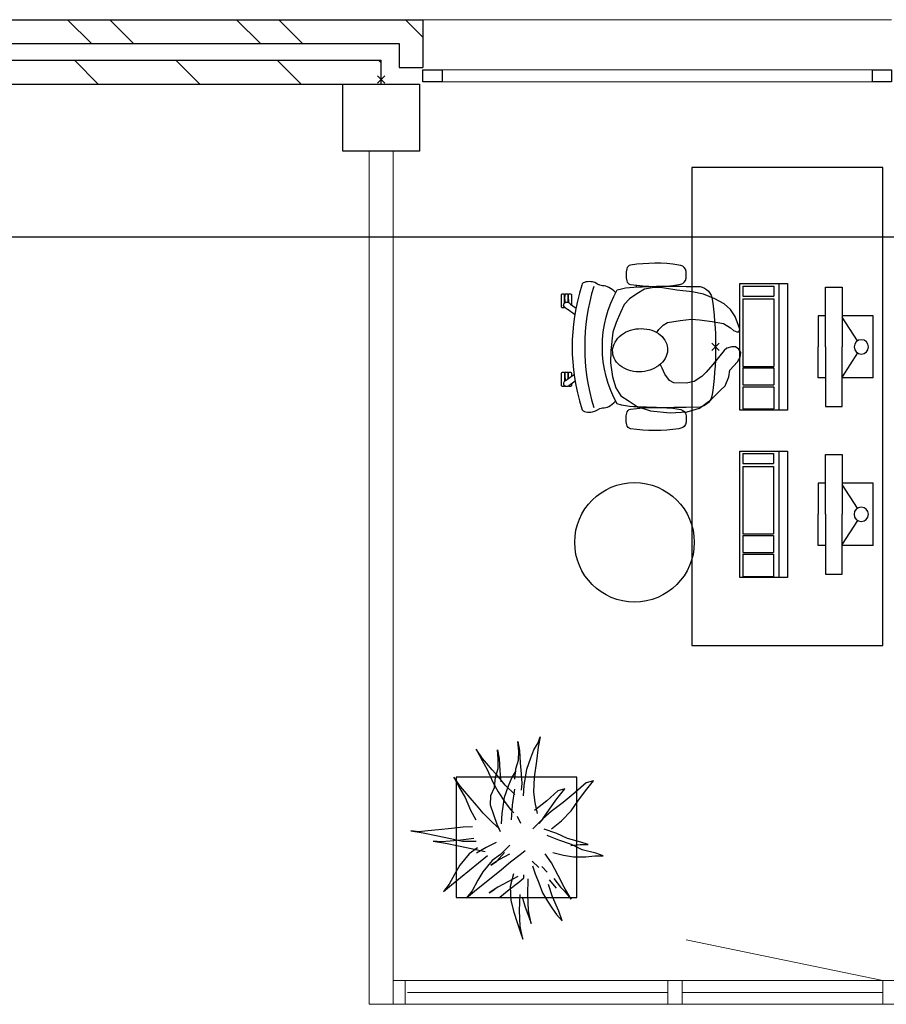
# Model space of a CAD drawing. Header units: millimetres. Extents: x 164654 to 368283, y 131426 to 252133.
# Tile 5 of 144: x 228605 to 232230, y 182503 to 186623. Entities that reach past the tile are written whole.
import ezdxf

# ---------------------------------------------------------------- set-up
doc = ezdxf.new("R2010")
doc.units = ezdxf.units.MM
doc.header["$LTSCALE"] = 400
doc.header["$PDMODE"] = 3
doc.header["$PDSIZE"] = 15
doc.linetypes.add('HIDDEN', pattern=[0.375, 0.25, -0.125])
for name, color, linetype in [('-gd', 2, 'Continuous'), ('-ve', 2, 'HIDDEN'), ('inlay', 6, 'Continuous'), ('inr', 4, 'Continuous'), ('plant', 114, 'Continuous'), ('plat', 5, 'Continuous'), ('sona-s008_ip0', 7, 'Continuous'), ('symbol', 1, 'Continuous'), ('timmerwerk-ge', 150, 'Continuous')]:
    doc.layers.add(name, color=color, linetype=linetype)
for name, color, linetype, lineweight in [('Buitenkozijnen', 140, 'Continuous', 15), ('mat-baksteen', 5, 'Continuous', 25), ('mat-beton (ihwg)', 5, 'Continuous', 25), ('mat-kalkzandsteen', 5, 'Continuous', 25), ('None', 7, 'Continuous', 9)]:
    doc.layers.add(name, color=color, linetype=linetype, lineweight=lineweight)

# ---------------------------------------------------------------- blocks, each defined once
blk = doc.blocks.new('*X55')
at = {"layer": 'None', "lineweight": 9}
for p, q in [((-2988.9, 36043.4), (-2888.9, 36143.4)), ((-2988.9, 35619.1), (-2888.9, 35719.1)), ((-2988.9, 35194.8), (-2888.9, 35294.8)), ((-2899.5, 34860), (-2888.9, 34870.6))]:
    blk.add_line(p, q, dxfattribs=at)
blk = doc.blocks.new('*X56')
at = {"layer": 'None', "lineweight": 9}
for p, q in [((-2818.9, 36071.9), (-2718.9, 36171.9)), ((-2818.9, 35895.5), (-2718.9, 35995.5)), ((-2818.9, 35364.8), (-2718.9, 35464.8)), ((-2818.9, 35188.4), (-2718.9, 35288.4)), ((-2755.3, 34721.4), (-2718.9, 34757.7))]:
    blk.add_line(p, q, dxfattribs=at)
blk = doc.blocks.new('*X68')
at = {"layer": 'None', "lineweight": 9}
blk.add_line((-2791.7, 34685), (-2755.3, 34721.4), dxfattribs=at)
blk = doc.blocks.new('*U69')
at = {"layer": 'Buitenkozijnen', "lineweight": 15}
for p, q in [((-10, 0), (-10, -1960)), ((-10, 0), (40, 0)), ((40, 0), (40, -1960)), ((-10, -1960), (40, -1960))]:
    blk.add_line(p, q, dxfattribs=at)
blk = doc.blocks.new('Gevelpui best 1960')
at = {"layer": 'Buitenkozijnen', "color": 43, "lineweight": 9}
blk.add_line((250, 0), (250, -1960), dxfattribs=at)
at = {"layer": 'Buitenkozijnen', "color": 92, "lineweight": 25}
for points in [[(-10, 0), (40, 0), (40, -80), (-10, -80)], [(-10, -1880), (40, -1880), (40, -1960), (-10, -1960)]]:
    blk.add_lwpolyline(points, close=True, dxfattribs=at)
at = {"layer": 'Buitenkozijnen'}
blk.add_blockref('*U69', (0, 0), dxfattribs=at)
blk = doc.blocks.new('Kolom 280x320')
at = {"layer": 'mat-beton (ihwg)', "lineweight": 25}
blk.add_lwpolyline([(-300, 160), (-20, 160), (-20, -160), (-300, -160)], close=True, dxfattribs=at)
at = {"layer": 'None', "color": 92, "linetype": 'Continuous', "lineweight": 5}
blk.add_point((0, 0), dxfattribs=at)
blk = doc.blocks.new('boom nieuw 01')
at = {"layer": 'plant', "extrusion": (0, -4.44089e-16, -1)}
for p, q in [((-238, 749.2), (-256.6, 677.1)), ((-238, 749.2), (-256.6, 677.1)), ((-224.7, 788.7), (-238, 749.2)), ((-224.7, 788.7), (-238, 749.2)), ((-224.7, 744.5), (-224.7, 788.7)), ((-224.7, 744.5), (-224.7, 788.7)), ((-219.3, 695.7), (-224.7, 744.5)), ((-219.3, 695.7), (-224.7, 744.5)), ((-573.8, 694.3), (-627.3, 736.9)), ((-627.3, 736.9), (-616.4, 698.2)), ((-573.8, 694.3), (-627.3, 736.9)), ((-627.3, 736.9), (-616.4, 698.2)), ((-616.4, 698.2), (-563.7, 639.2)), ((-616.4, 698.2), (-563.7, 639.2)), ((-518.7, 654), (-573.8, 694.3)), ((-518.7, 654), (-573.8, 694.3)), ((-284.5, 709.5), (-297.8, 669.9)), ((-284.5, 665.3), (-284.5, 709.5)), ((-218.5, 629.8), (-219.3, 695.7)), ((-218.5, 629.8), (-219.3, 695.7)), ((-563.7, 639.2), (-510.2, 574.1)), ((-563.7, 639.2), (-510.2, 574.1)), ((-466.7, 617.5), (-518.7, 654)), ((-466.7, 617.5), (-518.7, 654)), ((-297.8, 669.9), (-316.4, 597.8)), ((-256.6, 677.1), (-284.5, 618.9)), ((-256.6, 677.1), (-284.5, 618.9)), ((-279.1, 616.4), (-284.5, 665.3)), ((-530.6, 541.3), (-584.1, 583.9)), ((-584.1, 583.9), (-573.3, 545.2)), ((-530.6, 541.3), (-584.1, 583.9)), ((-584.1, 583.9), (-573.3, 545.2)), ((-412.5, 564.8), (-466.7, 617.5)), ((-412.5, 564.8), (-466.7, 617.5)), ((-316.4, 597.8), (-344.3, 539.7)), ((-284.5, 618.9), (-308.5, 551.4)), ((-284.5, 618.9), (-308.5, 551.4)), ((-227.1, 576.3), (-218.5, 629.8)), ((-227.1, 576.3), (-218.5, 629.8)), ((9.4, 616.6), (-55, 579.3)), ((9.4, 616.6), (-55, 579.3)), ((-35.5, 579.3), (9.4, 616.6)), ((-35.5, 579.3), (9.4, 616.6)), ((-573.3, 545.2), (-520.5, 486.2)), ((-573.3, 545.2), (-520.5, 486.2)), ((-475.6, 501), (-530.6, 541.3)), ((-475.6, 501), (-530.6, 541.3)), ((-510.2, 574.1), (-462.9, 509.7)), ((-510.2, 574.1), (-462.9, 509.7)), ((-369, 511.3), (-412.5, 564.8)), ((-369, 511.3), (-412.5, 564.8)), ((-344.3, 539.7), (-368.3, 472.2)), ((-308.5, 551.4), (-333.3, 487.8)), ((-308.5, 551.4), (-333.3, 487.8)), ((-242.6, 518.9), (-227.1, 576.3)), ((-242.6, 518.9), (-227.1, 576.3)), ((-119.3, 547.6), (-186.8, 511.1)), ((-55, 579.3), (-119.3, 547.6)), ((-55, 579.3), (-119.3, 547.6)), ((-101.5, 523.5), (-55, 560)), ((-101.5, 523.5), (-55, 560)), ((-95.3, 500.1), (-50.4, 537.3)), ((-55, 560), (-35.5, 579.3)), ((-55, 560), (-35.5, 579.3)), ((73, 551.4), (-3.8, 516.5)), ((73, 551.4), (-3.8, 516.5)), ((61.4, 516.5), (91.6, 539)), ((61.4, 516.5), (91.6, 539)), ((125.7, 568.5), (73, 551.4)), ((125.7, 568.5), (73, 551.4)), ((91.6, 539), (125.7, 568.5)), ((91.6, 539), (125.7, 568.5)), ((-520.5, 486.2), (-467, 421.1)), ((-520.5, 486.2), (-467, 421.1)), ((-423.6, 464.5), (-475.6, 501)), ((-423.6, 464.5), (-475.6, 501)), ((-462.9, 509.7), (-423.3, 465.5)), ((-462.9, 509.7), (-423.3, 465.5)), ((-186.8, 511.1), (-234.1, 478.6)), ((-186.8, 511.1), (-234.1, 478.6)), ((-167.4, 459.9), (-135.6, 487.8)), ((-167.4, 459.9), (-135.6, 487.8)), ((-3.8, 516.5), (-69.7, 496.4)), ((-3.8, 516.5), (-69.7, 496.4)), ((-25.5, 463.8), (19.5, 490.2)), ((-25.5, 463.8), (19.5, 490.2)), ((19.5, 490.2), (61.4, 516.5)), ((19.5, 490.2), (61.4, 516.5)), ((-830.8, 440.5), (-863.4, 450.5)), ((-863.4, 450.5), (-807.5, 440.5)), ((-830.8, 440.5), (-863.4, 450.5)), ((-863.4, 450.5), (-807.5, 440.5)), ((-792.8, 417.2), (-830.8, 440.5)), ((-792.8, 417.2), (-830.8, 440.5)), ((-807.5, 440.5), (-733.1, 431.9)), ((-807.5, 440.5), (-733.1, 431.9)), ((-733.1, 431.9), (-646.2, 418.7)), ((-733.1, 431.9), (-646.2, 418.7)), ((-509.8, 422.6), (-450.9, 434.3)), ((-509.8, 422.6), (-450.9, 434.3)), ((-369.3, 411.8), (-423.6, 464.5)), ((-369.3, 411.8), (-423.6, 464.5)), ((-423.3, 465.5), (-397, 443.8)), ((-423.3, 465.5), (-397, 443.8)), ((-195.4, 408.6), (-161.3, 444.2)), ((-169.7, 409.6), (-127.8, 423.5)), ((-169.7, 409.6), (-127.8, 423.5)), ((-127.8, 423.5), (-78.2, 442.9)), ((-127.8, 423.5), (-78.2, 442.9)), ((-78.2, 442.9), (-25.5, 463.8)), ((-78.2, 442.9), (-25.5, 463.8)), ((-750.9, 400.1), (-792.8, 417.2)), ((-750.9, 400.1), (-792.8, 417.2)), ((-690.5, 378.4), (-750.9, 400.1)), ((-690.5, 378.4), (-750.9, 400.1)), ((-601.3, 365.2), (-690.5, 378.4)), ((-601.3, 365.2), (-690.5, 378.4)), ((-646.2, 418.7), (-567.1, 414.8)), ((-646.2, 418.7), (-567.1, 414.8)), ((-567.1, 414.8), (-509.8, 422.6)), ((-567.1, 414.8), (-509.8, 422.6)), ((-231.2, 344.3), (-253.6, 370.7)), ((-231.2, 344.3), (-253.6, 370.7)), ((-14.8, 384.6), (-100.1, 386.9)), ((-14.8, 384.6), (-100.1, 386.9)), ((70.5, 387.7), (-14.8, 384.6)), ((70.5, 387.7), (-14.8, 384.6)), ((-4.7, 353.6), (51.1, 370.7)), ((-4.7, 353.6), (51.1, 370.7)), ((51.1, 370.7), (103.9, 389.3)), ((51.1, 370.7), (103.9, 389.3)), ((140.3, 402.5), (70.5, 387.7)), ((140.3, 402.5), (70.5, 387.7)), ((103.9, 389.3), (140.3, 402.5)), ((103.9, 389.3), (140.3, 402.5)), ((-838.2, 330.7), (-790.1, 339.3)), ((-838.2, 330.7), (-790.1, 339.3)), ((-787.1, 335.4), (-838.2, 330.7)), ((-787.1, 335.4), (-838.2, 330.7)), ((-790.1, 339.3), (-724.3, 343.1)), ((-790.1, 339.3), (-724.3, 343.1)), ((-737.4, 334.6), (-787.1, 335.4)), ((-737.4, 334.6), (-787.1, 335.4)), ((-690.9, 319.8), (-737.4, 334.6)), ((-724.3, 343.1), (-665.3, 349.3)), ((-724.3, 343.1), (-665.3, 349.3)), ((-635.8, 315.2), (-690.9, 319.8)), ((-635.8, 315.2), (-690.9, 319.8)), ((-642.4, 298.2), (-680.4, 321.5)), ((-642.4, 298.2), (-680.4, 321.5)), ((-665.3, 349.3), (-612.6, 352.4)), ((-665.3, 349.3), (-612.6, 352.4)), ((-612.6, 352.4), (-577.7, 349.3)), ((-612.6, 352.4), (-577.7, 349.3)), ((-547, 362.1), (-601.3, 365.2)), ((-547, 362.1), (-601.3, 365.2)), ((-397.8, 347), (-435.8, 328.4)), ((-397.8, 347), (-435.8, 328.4)), ((-191.6, 292.4), (-231.2, 344.3)), ((-191.6, 292.4), (-231.2, 344.3)), ((-105.3, 362.3), (-122.3, 363.9)), ((-105.3, 362.3), (-122.3, 363.9)), ((-113, 330.5), (-85.1, 277)), ((-113, 330.5), (-85.1, 277)), ((-82.8, 335.9), (-105.3, 362.3)), ((-82.8, 335.9), (-105.3, 362.3)), ((-43.2, 284), (-82.8, 335.9)), ((-43.2, 284), (-82.8, 335.9)), ((69, 340.7), (-16.3, 343)), ((69, 340.7), (-16.3, 343)), ((154.3, 343.8), (69, 340.7)), ((154.3, 343.8), (69, 340.7)), ((79.1, 309.7), (134.9, 326.8)), ((79.1, 309.7), (134.9, 326.8)), ((134.9, 326.8), (187.6, 345.4)), ((134.9, 326.8), (187.6, 345.4)), ((224.1, 358.6), (154.3, 343.8)), ((224.1, 358.6), (154.3, 343.8)), ((187.6, 345.4), (224.1, 358.6)), ((187.6, 345.4), (224.1, 358.6)), ((-600.5, 281.1), (-642.4, 298.2)), ((-600.5, 281.1), (-642.4, 298.2)), ((-552.9, 314.1), (-604.1, 262.9)), ((-552.9, 314.1), (-604.1, 262.9)), ((-540, 259.4), (-600.5, 281.1)), ((-540, 259.4), (-600.5, 281.1)), ((-582.7, 312.9), (-495.8, 299.8)), ((-582.7, 312.9), (-495.8, 299.8)), ((-511.1, 262.9), (-472.3, 291.6)), ((-511.1, 262.9), (-472.3, 291.6)), ((-495.8, 299.8), (-416.7, 295.8)), ((-495.8, 299.8), (-416.7, 295.8)), ((-472.3, 291.6), (-455.2, 308.6)), ((-472.3, 291.6), (-455.2, 308.6)), ((-280.7, 287.7), (-231.9, 238.1)), ((-280.7, 287.7), (-231.9, 238.1)), ((-233.5, 285.4), (-204, 232.6)), ((-233.5, 285.4), (-204, 232.6)), ((-151.3, 243.5), (-191.6, 292.4)), ((-151.3, 243.5), (-191.6, 292.4)), ((-127.2, 307.4), (-59, 290.3)), ((-127.2, 307.4), (-59, 290.3)), ((-85.1, 277), (-55.6, 224.2)), ((-85.1, 277), (-55.6, 224.2)), ((-59, 290.3), (16.3, 294.2)), ((-59, 290.3), (16.3, 294.2)), ((-2.9, 235.1), (-43.2, 284)), ((-2.9, 235.1), (-43.2, 284)), ((16.3, 294.2), (79.1, 309.7)), ((16.3, 294.2), (79.1, 309.7)), ((-794.4, 221.4), (-746.3, 230)), ((-794.4, 221.4), (-746.3, 230)), ((-743.2, 226.1), (-794.4, 221.4)), ((-743.2, 226.1), (-794.4, 221.4)), ((-746.3, 230), (-680.4, 233.8)), ((-746.3, 230), (-680.4, 233.8)), ((-693.6, 225.3), (-743.2, 226.1)), ((-693.6, 225.3), (-743.2, 226.1)), ((-647, 210.5), (-693.6, 225.3)), ((-647, 210.5), (-693.6, 225.3)), ((-647.5, 228), (-685.5, 193.1)), ((-647.5, 228), (-685.5, 193.1)), ((-680.4, 233.8), (-621.4, 240)), ((-680.4, 233.8), (-621.4, 240)), ((-604.1, 262.9), (-647.5, 228)), ((-604.1, 262.9), (-647.5, 228)), ((-619.6, 196.2), (-567.7, 224.9)), ((-619.6, 196.2), (-567.7, 224.9)), ((-567.7, 224.9), (-511.1, 262.9)), ((-567.7, 224.9), (-511.1, 262.9)), ((-450.8, 246.2), (-540, 259.4)), ((-450.8, 246.2), (-540, 259.4)), ((-391.9, 219.1), (-495.8, 183.4)), ((-391.9, 219.1), (-495.8, 183.4)), ((-396.6, 243.1), (-450.8, 246.2)), ((-396.6, 243.1), (-450.8, 246.2)), ((-369.1, 232.3), (-402.5, 195.1)), ((-369.1, 232.3), (-402.5, 195.1)), ((-353.9, 237.7), (-391.9, 219.1)), ((-353.9, 237.7), (-391.9, 219.1)), ((-296.5, 215.1), (-268.6, 161.6)), ((-296.5, 215.1), (-268.6, 161.6)), ((-193.9, 215.6), (-242, 259.8)), ((-193.9, 215.6), (-242, 259.8)), ((-231.9, 238.1), (-199.3, 193.9)), ((-231.9, 238.1), (-199.3, 193.9)), ((-204, 232.6), (-173.8, 186.1)), ((-204, 232.6), (-173.8, 186.1)), ((-173.8, 186.1), (-193.9, 215.6)), ((-173.8, 186.1), (-193.9, 215.6)), ((-33.4, 98.5), (-151.3, 243.5)), ((-33.4, 98.5), (-151.3, 243.5)), ((-55.6, 224.2), (-25.4, 177.7)), ((-55.6, 224.2), (-25.4, 177.7)), ((-722, 162.8), (-747.6, 141.1)), ((-722, 162.8), (-747.6, 141.1)), ((-736.7, 138.8), (-687.8, 166.7)), ((-736.7, 138.8), (-687.8, 166.7)), ((-685.5, 193.1), (-722, 162.8)), ((-685.5, 193.1), (-722, 162.8)), ((-687.8, 166.7), (-619.6, 196.2)), ((-687.8, 166.7), (-619.6, 196.2)), ((-592, 205.9), (-647, 210.5)), ((-592, 205.9), (-647, 210.5)), ((-548.5, 185.8), (-592, 205.9)), ((-548.5, 185.8), (-592, 205.9)), ((-495.8, 183.4), (-548.5, 185.8)), ((-495.8, 183.4), (-548.5, 185.8)), ((-402.5, 195.1), (-453.7, 143.9)), ((-402.5, 195.1), (-453.7, 143.9)), ((-268.6, 161.6), (-239.1, 108.8)), ((-268.6, 161.6), (-239.1, 108.8)), ((-186.4, 119.7), (-226.7, 168.6)), ((-186.4, 119.7), (-226.7, 168.6)), ((-199.3, 193.9), (-138.1, 142.7)), ((-199.3, 193.9), (-138.1, 142.7)), ((-25.4, 177.7), (-45.6, 207.2)), ((-25.4, 177.7), (-45.6, 207.2)), ((-747.6, 141.1), (-796.4, 107)), ((-747.6, 141.1), (-796.4, 107)), ((-796.4, 107), (-736.7, 138.8)), ((-796.4, 107), (-736.7, 138.8)), ((-497.1, 109), (-535.1, 74.1)), ((-497.1, 109), (-535.1, 74.1)), ((-453.7, 143.9), (-497.1, 109)), ((-453.7, 143.9), (-497.1, 109)), ((-469.2, 77.2), (-417.3, 105.9)), ((-469.2, 77.2), (-417.3, 105.9)), ((-302.7, 34.4), (-303.5, 106.5)), ((-302.7, 34.4), (-303.5, 106.5)), ((-267.1, 114.3), (-234.5, 70.1)), ((-267.1, 114.3), (-234.5, 70.1)), ((-262.5, 88.8), (-247.8, 154.7)), ((-262.5, 88.8), (-247.8, 154.7)), ((-68.6, -25.3), (-186.4, 119.7)), ((-68.6, -25.3), (-186.4, 119.7)), ((-138.1, 142.7), (-93.1, 115.6)), ((-138.1, 142.7), (-93.1, 115.6)), ((-93.1, 115.6), (-36.5, 86.1)), ((-93.1, 115.6), (-36.5, 86.1)), ((-535.1, 74.1), (-571.6, 43.9)), ((-535.1, 74.1), (-571.6, 43.9)), ((-537.4, 47.8), (-469.2, 77.2)), ((-537.4, 47.8), (-469.2, 77.2)), ((-380.3, 87.1), (-378, 36.8)), ((-380.3, 87.1), (-378, 36.8)), ((-316.9, 95), (-308.3, 24.4)), ((-316.9, 95), (-308.3, 24.4)), ((-278.1, 12), (-262.5, 88.8)), ((-278.1, 12), (-262.5, 88.8)), ((-234.5, 70.1), (-173.3, 18.9)), ((-234.5, 70.1), (-173.3, 18.9)), ((-36.5, 86.1), (2.3, 55.9)), ((-36.5, 86.1), (2.3, 55.9)), ((2.3, 55.9), (-33.4, 98.5)), ((2.3, 55.9), (-33.4, 98.5)), ((-597.1, 22.1), (-646, -12)), ((-597.1, 22.1), (-646, -12)), ((-646, -12), (-586.3, 19.8)), ((-646, -12), (-586.3, 19.8)), ((-571.6, 43.9), (-597.1, 22.1)), ((-571.6, 43.9), (-597.1, 22.1)), ((-586.3, 19.8), (-537.4, 47.8)), ((-586.3, 19.8), (-537.4, 47.8)), ((-378, 36.8), (-371.8, -25.3)), ((-378, 36.8), (-371.8, -25.3)), ((-317.5, -31.5), (-302.7, 34.4)), ((-317.5, -31.5), (-302.7, 34.4)), ((-308.3, 24.4), (-303.6, -32.2)), ((-308.3, 24.4), (-303.6, -32.2)), ((-292.8, -57.8), (-278.1, 12)), ((-292.8, -57.8), (-278.1, 12)), ((-173.3, 18.9), (-128.3, -8.2)), ((-173.3, 18.9), (-128.3, -8.2)), ((-371.8, -25.3), (-363.2, -95.9)), ((-371.8, -25.3), (-363.2, -95.9)), ((-333, -108.3), (-317.5, -31.5)), ((-333, -108.3), (-317.5, -31.5)), ((-303.6, -32.2), (-299, -81)), ((-303.6, -32.2), (-299, -81)), ((-128.3, -8.2), (-71.7, -37.7)), ((-128.3, -8.2), (-71.7, -37.7)), ((-71.7, -37.7), (-32.9, -67.9)), ((-71.7, -37.7), (-32.9, -67.9)), ((-32.9, -67.9), (-68.6, -25.3)), ((-32.9, -67.9), (-68.6, -25.3)), ((-363.2, -95.9), (-358.6, -152.4)), ((-363.2, -95.9), (-358.6, -152.4)), ((-302.9, -123.7), (-292.8, -57.8)), ((-302.9, -123.7), (-292.8, -57.8)), ((-299, -81), (-302.9, -123.7)), ((-299, -81), (-302.9, -123.7)), ((-358.6, -152.4), (-353.9, -201.3)), ((-358.6, -152.4), (-353.9, -201.3)), ((-347.7, -178.1), (-333, -108.3)), ((-347.7, -178.1), (-333, -108.3)), ((-357.8, -243.9), (-347.7, -178.1)), ((-357.8, -243.9), (-347.7, -178.1)), ((-353.9, -201.3), (-357.8, -243.9)), ((-353.9, -201.3), (-357.8, -243.9))]:
    blk.add_line(p, q, dxfattribs=at)
at = {"layer": 'timmerwerk-ge', "linetype": 'Continuous', "extrusion": (0, -4.44089e-16, -1)}
for p, q in [((0, 647), (-647, 647)), ((-647, 647), (-647, 0)), ((0, 0), (0, 647)), ((-647, 0), (0, 0))]:
    blk.add_line(p, q, dxfattribs=at)
blk = doc.blocks.new('SONA-S008_B2')
at = {"layer": '-gd'}
blk.add_open_spline([(-253, -509.5), (-87.8, -560.2), (87.8, -560.2), (253, -509.5)], degree=3, dxfattribs=at)
for points in [[(-206.6, -15.8), (-79.4, 5.3), (79.6, 5.3), (206.6, -15.8)], [(-253, -73.9), (-253.4, -51.6), (-233.1, -20.2), (-206.6, -15.8)], [(206.6, -15.8), (233.1, -20.2), (253.4, -51.6), (253, -73.9)], [(-253, -272.1), (-257.1, -206.8), (-252.1, -139.2), (-253, -73.9)], [(253, -73.9), (252.1, -139.2), (257.1, -206.8), (253, -272.1)], [(-277.9, -126.1), (-287.8, -121.3), (-315.3, -121.3), (-325.3, -126.1)], [(277.9, -126.1), (287.8, -121.3), (315.3, -121.3), (325.3, -126.1)], [(-342.5, -153.6), (-353.5, -221.1), (-351.5, -287.6), (-342.5, -355.4)], [(-325.3, -126.1), (-337, -131.7), (-340.4, -140.8), (-342.5, -153.6)], [(-260.7, -153.6), (-262.7, -140.8), (-266.2, -131.7), (-277.9, -126.1)], [(-260.7, -355.4), (-251.6, -287.6), (-249.7, -221.1), (-260.7, -153.6)], [(260.6, -355.4), (251.6, -287.6), (249.7, -221.1), (260.6, -153.6)], [(260.6, -153.6), (262.7, -140.8), (266.2, -131.7), (277.9, -126.1)], [(325.3, -126.1), (337, -131.7), (340.4, -140.8), (342.5, -153.6)], [(342.5, -153.6), (353.4, -221.1), (351.5, -287.6), (342.5, -355.4)], [(-238.9, -411.5), (-253, -365.7), (-250.2, -318.7), (-253, -272.1)], [(253, -272.1), (250.2, -318.7), (253, -365.7), (238.9, -411.5)], [(-255.2, -303.9), (-254.1, -304.3), (-252.9, -304.7), (-251.7, -305.1)], [(256.9, -323.2), (255, -323.8), (253.1, -324.4), (251, -325.1)], [(251.9, -297.7), (252.9, -297.4), (253.8, -297.1), (254.7, -296.8)], [(-342.5, -355.4), (-341.5, -363), (-333.6, -369.9), (-326.1, -371.8)], [(-277, -371.8), (-269.5, -369.9), (-261.7, -363), (-260.7, -355.4)], [(-250.7, -332.5), (-253.1, -331.7), (-255.4, -330.9), (-257.6, -330.2)], [(277, -371.8), (269.5, -369.9), (261.7, -363), (260.6, -355.4)], [(342.5, -355.4), (341.5, -363), (333.6, -369.9), (326.1, -371.8)], [(-326.1, -371.8), (-310.3, -375.7), (-292.8, -375.7), (-277, -371.8)], [(238.9, -411.5), (95.4, -494.5), (-95.5, -494.5), (-238.9, -411.5)], [(326.1, -371.8), (310.3, -375.7), (292.8, -375.7), (277, -371.8)], [(-227.3, -418.1), (-247.1, -436.6), (-255.7, -455.2), (-255.5, -473.7)], [(255.5, -473.7), (255.7, -455.2), (247.1, -436.6), (227.3, -418.1)], [(-255.5, -473.7), (-255.4, -489), (-270.3, -500.1), (-272.1, -515.2)], [(272.1, -515.2), (270.3, -500.1), (255.4, -489), (255.5, -473.7)], [(-272.1, -515.2), (-274.4, -533.8), (-273.7, -555.7), (-258.6, -560.1)], [(258.6, -560.1), (273.7, -555.6), (274.4, -533.8), (272.1, -515.2)], [(-258.6, -560.1), (-77.4, -613.6), (78.8, -613.6), (258.6, -560.1)], [(-222.4, -606.9), (-222.4, -604.9), (-220.7, -603.3), (-218.7, -603.3)], [(-222.4, -615.1), (-222.4, -615.1), (-222.4, -606.9), (-222.4, -606.9)], [(-218.8, -615.1), (-218.8, -615.1), (-222.4, -615.1), (-222.4, -615.1)], [(-198.5, -615.1), (-198.5, -615.1), (-218.8, -615.1), (-218.8, -615.1)], [(-218.7, -603.3), (-218.7, -603.3), (-192, -603.3), (-176.8, -603.3)], [(-198.5, -618.1), (-198.5, -618.1), (-198.5, -615.1), (-198.5, -615.1)], [(-198.5, -615.1), (-198.5, -615.1), (-186.7, -615.2), (-186.7, -615.2)], [(-182.7, -633.4), (-188.4, -629.2), (-189.7, -621.1), (-185.5, -615.4)], [(-185.4, -615.2), (-186.2, -615.2), (-186.7, -615.2), (-186.7, -615.2)], [(-186.7, -615.2), (-186.7, -615.2), (-186.7, -616.4), (-186.7, -617.3)], [(-185.5, -615.4), (-185.5, -615.4), (-176.5, -602.9), (-162.6, -583.8)], [(-134.5, -588.9), (-152.4, -613.6), (-164.7, -630.5), (-164.7, -630.5)], [(106.4, -606.6), (106.4, -604.6), (108, -603), (110, -603)], [(106.4, -614.8), (106.4, -614.8), (106.4, -606.6), (106.4, -606.6)], [(110.1, -614.8), (110.1, -614.8), (106.4, -614.8), (106.4, -614.8)], [(106.4, -629.7), (106.4, -629.7), (106.4, -617.8), (106.4, -617.8)], [(106.4, -617.8), (106.4, -617.8), (130.3, -617.8), (130.3, -617.8)], [(110, -603), (110, -603), (115.6, -603), (123.1, -603)], [(130.3, -614.8), (130.3, -614.8), (110.1, -614.8), (110.1, -614.8)], [(143.1, -630.4), (143.1, -630.4), (131.8, -614.9), (115.2, -592)], [(130.3, -617.8), (130.3, -617.8), (130.3, -614.8), (130.3, -614.8)], [(130.3, -614.8), (130.3, -614.8), (130.9, -614.8), (131.7, -614.8)], [(130.3, -617.8), (130.3, -617.8), (131.9, -617.8), (133.9, -617.8)], [(143.7, -587.5), (156, -604.4), (163.9, -615.2), (163.9, -615.2)], [(154.9, -602.9), (159.4, -602.9), (162.3, -602.9), (162.3, -602.9)], [(163.9, -615.2), (168.1, -621), (166.8, -629.1), (161.1, -633.2)], [(162.3, -602.9), (164.4, -602.9), (166, -604.6), (166, -606.6)], [(166, -614.8), (166, -614.8), (164.6, -614.8), (163.5, -614.8)], [(165.3, -617.8), (165.8, -617.8), (166, -617.8), (166, -617.8)], [(166, -606.6), (166, -606.6), (166, -614.8), (166, -614.8)], [(166, -617.8), (166, -617.8), (166, -618.6), (166, -619.9)], [(-222.5, -641.1), (-222.5, -641.1), (-222.4, -632.9), (-222.4, -632.9)], [(-218.8, -644.8), (-220.8, -644.8), (-222.5, -643.1), (-222.5, -641.1)], [(-222.4, -629.9), (-222.4, -629.9), (-222.4, -618.1), (-222.4, -618.1)], [(-222.4, -618.1), (-222.4, -618.1), (-198.5, -618.1), (-198.5, -618.1)], [(-198.6, -630), (-198.6, -630), (-222.4, -629.9), (-222.4, -629.9)], [(-222.4, -632.9), (-222.4, -632.9), (-218.8, -632.9), (-218.8, -632.9)], [(-218.8, -632.9), (-218.8, -632.9), (-198.6, -633), (-198.6, -633)], [(-166.5, -644.9), (-166.5, -644.9), (-218.8, -644.8), (-218.8, -644.8)], [(-198.6, -633), (-198.6, -633), (-198.6, -630), (-198.6, -630)], [(-198.6, -630), (-198.6, -630), (-186.7, -630), (-186.7, -630)], [(-198.6, -633), (-198.6, -633), (-186.7, -633), (-186.7, -633)], [(-198.5, -618.1), (-198.5, -618.1), (-189.1, -618.2), (-187.1, -618.2)], [(-185.9, -630), (-186.4, -630), (-186.7, -630), (-186.7, -630)], [(-186.7, -630), (-186.7, -630), (-186.7, -633), (-186.7, -633)], [(-186.7, -633), (-186.7, -633), (-185.3, -633), (-183.1, -633)], [(-164.7, -630.5), (-168.8, -636.2), (-176.9, -637.5), (-182.7, -633.4)], [(-182.7, -633.4), (-182.7, -633.4), (-182.7, -633.4), (-182.7, -633.4)], [(-167.1, -633), (-166.7, -633), (-166.5, -633), (-166.5, -633)], [(-166.5, -633), (-166.5, -633), (-162.9, -633.1), (-162.9, -633.1)], [(-162.9, -641.3), (-162.9, -643.3), (-164.5, -644.9), (-166.5, -644.9)], [(-162.8, -630.1), (-162.8, -630.1), (-163.4, -630.1), (-164.4, -630)], [(-162.9, -633.1), (-162.9, -633.1), (-162.9, -641.3), (-162.9, -641.3)], [(-162.8, -628), (-162.8, -629.2), (-162.8, -630.1), (-162.8, -630.1)], [(130.3, -629.6), (130.3, -629.6), (106.4, -629.7), (106.4, -629.7)], [(106.4, -640.9), (106.4, -640.9), (106.4, -632.7), (106.4, -632.7)], [(106.4, -632.7), (106.4, -632.7), (110.1, -632.7), (110.1, -632.7)], [(110.1, -644.5), (108.1, -644.5), (106.5, -642.9), (106.4, -640.9)], [(110.1, -632.7), (110.1, -632.7), (130.3, -632.6), (130.3, -632.6)], [(162.4, -644.4), (162.4, -644.4), (110.1, -644.5), (110.1, -644.5)], [(130.3, -632.6), (130.3, -632.6), (130.3, -629.6), (130.3, -629.6)], [(130.3, -629.6), (130.3, -629.6), (142.1, -629.6), (142.1, -629.6)], [(130.3, -632.6), (130.3, -632.6), (142.2, -632.6), (142.2, -632.6)], [(142.5, -629.6), (142.3, -629.6), (142.1, -629.6), (142.1, -629.6)], [(142.1, -629.6), (142.1, -629.6), (142.2, -632.6), (142.2, -632.6)], [(142.2, -632.6), (142.2, -632.6), (143.3, -632.6), (145.1, -632.6)], [(161.1, -633.2), (155.3, -637.4), (147.2, -636.1), (143.1, -630.4)], [(161.1, -633.2), (161.1, -633.2), (161.1, -633.2), (161.1, -633.2)], [(161.8, -632.6), (162.2, -632.6), (162.4, -632.6), (162.4, -632.6)], [(162.4, -632.6), (162.4, -632.6), (166, -632.6), (166, -632.6)], [(166, -640.8), (166, -642.8), (164.4, -644.4), (162.4, -644.4)], [(166, -629.6), (166, -629.6), (165.4, -629.6), (164.4, -629.6)], [(166, -625.7), (166, -627.8), (166, -629.6), (166, -629.6)], [(166, -632.6), (166, -632.6), (166, -640.8), (166, -640.8)]]:
    blk.add_open_spline(points, degree=3)
at = {"layer": 'sona-s008_ip0'}
blk.add_point((0, 0), dxfattribs=at)
blk = doc.blocks.new('SYMB-CMP4_B2')
for p, q in [((-130, 558.1), (130, 558.1)), ((-130, 558.1), (-130, 428.1)), ((130, 558.1), (130, 428.1)), ((-25.3, 491.9), (-125, 428.1)), ((25.3, 491.9), (125, 428.1)), ((-250, 358.1), (-250, 428.1)), ((-250, 428.1), (0, 428.1)), ((250, 428.1), (0, 428.1)), ((250, 358.1), (250, 428.1)), ((0, 358.1), (-250, 358.1)), ((-130, 358.1), (-130, 328.1)), ((0, 358.1), (250, 358.1)), ((130, 358.1), (130, 328.1)), ((-130, 328.1), (0, 328.1)), ((130, 328.1), (0, 328.1)), ((265, 200), (-265, 200)), ((-265, 200), (-265, 0)), ((265, 0), (265, 200)), ((265, 162.9), (-265, 162.9)), ((-166.8, 141.5), (-259.7, 141.5)), ((-259.7, 12.9), (-259.7, 141.5)), ((-166.8, 12.9), (-166.8, 141.5)), ((-88, 141.5), (-159.1, 141.5)), ((-159.1, 12.9), (-159.1, 141.5)), ((-88, 12.9), (-88, 141.5)), ((200.4, 141.5), (-81.5, 141.5)), ((-81.5, 12.9), (-81.5, 141.5)), ((200.4, 12.9), (200.4, 141.5)), ((254.7, 141.5), (212.3, 141.5)), ((212.3, 12.9), (212.3, 141.5)), ((254.7, 12.9), (254.7, 141.5)), ((-265, 0), (265, 0)), ((-166.8, 12.9), (-259.7, 12.9)), ((-88, 12.9), (-159.1, 12.9)), ((200.4, 12.9), (-81.5, 12.9)), ((254.7, 12.9), (212.3, 12.9))]:
    blk.add_line(p, q)
blk.add_circle((0, 508.1), 30)
blk = doc.blocks.new('symb-ps03_b2')
blk.add_lwpolyline([(82.2, -333.7), (93.5, -323.3), (109.6, -304.5), (119.8, -284.7), (121.3, -230.8), (122.5, -183.8), (115.8, -150.4), (104.2, -98.4), (90.8, -52.2), (69, -24.8), (57.7, -13.2), (50.2, -0.9), (49.4, 8.5), (59.4, 13), (75.8, 8.9), (114.7, -1.3), (145.3, -16.6), (172.1, -41.1), (196.4, -77.8), (221.1, -122.2), (235.7, -169.2), (249.9, -232.3), (265.9, -290), (270.3, -324.8), (267.4, -365.4), (252.2, -399.3), (234.6, -432.8), (213.5, -457.5), (181.2, -475.4), (141, -499), (102.8, -516.9), (26.9, -533.5), (-23.3, -539.3), (-83.1, -537.5), (-129.9, -527.7), (-165.1, -510.7), (-191.8, -478.7), (-217.7, -447.5), (-240.8, -394), (-258.1, -313.4), (-261.7, -241.7), (-250.8, -189), (-222, -138.3), (-185.2, -93.4), (-169.5, -72.2), (-133.8, -53.9), (-107.1, -45.7), (-74.5, -10), (-56.5, 2.3), (-37.5, 6.7), (-23, 0.8), (-11.7, -12.6), (-10.5, -27.9), (-13.2, -49.2), (-22.6, -61.1), (-75.1, -114.5), (-104.5, -144.9), (-120.7, -165.7), (-138.4, -200.3), (-141.8, -234.1), (-134.6, -284.5), (-123.4, -302.1), (-94.4, -318.8), (-69, -327.2), (-51.7, -333)])
blk.add_lwpolyline([(-74.5, -413.3, 0.078796), (-66.1, -458.3, 0.088041), (-45.7, -493.9, 0.105312), (-14.5, -518.5, 0.121926), (19.1, -525.8, 0.121926), (52.3, -516.6, 0.105312), (82.1, -490.3, 0.088041), (100.3, -453.5, 0.078796), (106.2, -408.2, 0.078796), (97.7, -363.2, 0.088041), (77.4, -327.6, 0.105312), (46.2, -303, 0.121926), (12.5, -295.7, 0.121926), (-20.6, -304.9, 0.105312), (-50.4, -331.2, 0.088041), (-68.6, -368, 0.078796)], format="xyb", close=True)

msp = doc.modelspace()

# ---------------------------------------------------------------- linework, layer by layer
at = {"layer": 'inlay'}
msp.add_line((256036.97992, 185712.79912), (225096.93929, 185712.79912), dxfattribs=at)
at = {"layer": 'inr'}
msp.add_lwpolyline([(232216.00059, 184003.64263), (232216.00059, 186003.64263), (231416.00059, 186003.64263), (231416.00059, 184003.64263)], close=True, dxfattribs=at)
msp.add_circle((231176.73549, 184435.94271), 250, dxfattribs=at)
at = {"layer": 'mat-baksteen', "lineweight": 25}
for p, q in [((224536.97992, 186622.75849), (230291.97992, 186622.75849)), ((230291.97992, 186622.75849), (230291.97992, 186422.75849)), ((224536.97992, 186522.75849), (230191.97992, 186522.75849)), ((230191.97992, 186522.75849), (230191.97992, 186422.75849)), ((230191.97992, 186422.75849), (230291.97992, 186422.75849))]:
    msp.add_line(p, q, dxfattribs=at)
at = {"layer": 'mat-kalkzandsteen', "lineweight": 25}
for p, q in [((224556.97992, 186452.75849), (230116.97992, 186452.75849)), ((230116.97992, 186352.75849), (230116.97992, 186452.75849)), ((224556.97992, 186352.75849), (230116.97992, 186352.75849))]:
    msp.add_line(p, q, dxfattribs=at)
at = {"layer": 'plat', "linetype": 'Continuous', "lineweight": 0}
for p, q in [((230066.97992, 186072.75849), (230066.97992, 182502.75849)), ((230166.97992, 186072.75849), (230166.97992, 182502.75849)), ((232215.80012, 182602.75849), (231392.96667, 182773.22821)), ((232266.97992, 182602.75849), (230166.97992, 182602.75849)), ((230216.97992, 182602.75849), (230216.97992, 182502.75849)), ((231315.80012, 182602.75849), (231315.80012, 182502.75849)), ((231375.80012, 182602.75849), (231375.80012, 182502.75849)), ((232215.80012, 182602.75849), (232215.80012, 182502.75849)), ((230226.97992, 182552.75849), (231315.80012, 182552.75849)), ((231375.80012, 182552.75849), (232215.80012, 182552.75849)), ((235996.97992, 182502.75849), (230066.97992, 182502.75849))]:
    msp.add_line(p, q, dxfattribs=at)

# ---------------------------------------------------------------- block references
at = {"layer": '-ve', "xscale": 0.778752, "yscale": 0.778752, "zscale": 0.778752, "rotation": 270}
msp.add_blockref('boom nieuw 01', (230431.02904, 182949.49305), dxfattribs=at)
at = {"layer": 'Buitenkozijnen', "color": 7, "rotation": 90}
msp.add_blockref('Gevelpui best 1960', (230291.97992, 186372.75849), dxfattribs=at)
at = {"layer": 'inr', "rotation": 270}
msp.add_blockref('SONA-S008_B2', (231516.00059, 185253.64263), dxfattribs=at)
at = {"layer": 'mat-baksteen', "rotation": 90}
for name in ['*X56', '*X68']:
    msp.add_blockref(name, (264976.97992, 189341.69912), dxfattribs=at)
at = {"layer": 'mat-beton (ihwg)', "color": 7, "rotation": 90}
msp.add_blockref('Kolom 280x320', (230116.97992, 186372.75849), dxfattribs=at)
at = {"layer": 'mat-kalkzandsteen', "rotation": 90}
msp.add_blockref('*X55', (264976.97992, 189341.69912), dxfattribs=at)
at = {"layer": 'symbol', "linetype": 'Continuous', "lineweight": 0, "xscale": -1, "rotation": 275.9861084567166}
msp.add_blockref('symb-ps03_b2', (231610.50284, 185266.83371), dxfattribs=at)
at = {"layer": 'symbol', "xscale": -1, "rotation": 270}
for p in [(231617.48929, 185253.64263), (231617.30951, 184552.99902)]:
    msp.add_blockref('SYMB-CMP4_B2', p, dxfattribs=at)

doc.saveas('drawing.dxf')
